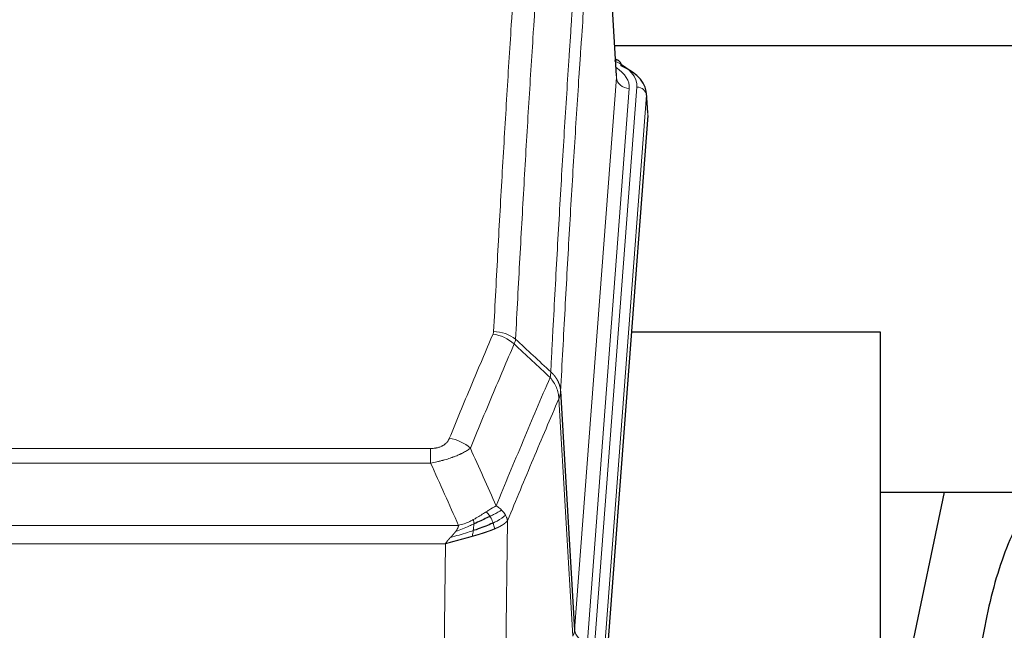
# Model space of a CAD drawing. Header units: inches. Extents: x 0 to 23760, y -13 to 16800.
# Tile 238 of 256: x 18518 to 18826, y 13924 to 14115. Entities that reach past the tile are written whole.
import ezdxf

# ---------------------------------------------------------------- set-up
doc = ezdxf.new("R2010")
doc.units = ezdxf.units.IN
doc.layers.add('1', color=7, linetype='Continuous', true_color=0xffffff)

msp = doc.modelspace()

# ---------------------------------------------------------------- linework, layer by layer
at = {"layer": '1', "color": 2, "linetype": 'Continuous', "lineweight": 25}
for p, q in [((18704.534, 14097.061), (18699.153, 14185.851)), ((18703.963, 14106.456), (18870.146, 14106.456)), ((18705.166, 14101.768), (18704.222, 14102.204)), ((18714.294, 14085.428), (18713.913, 14091.71)), ((18714.288, 14084.645), (18701.17, 13911.191)), ((18787.106, 14016.88), (18709.163, 14016.88)), ((18787.106, 13828.079), (18787.106, 14016.88)), ((18687.087, 13998.389), (18691.463, 13923.713)), ((18787.055, 13966.802), (18858.8, 13966.802)), ((18806.949, 13966.799), (18787.106, 13872.643))]:
    msp.add_line(p, q, dxfattribs=at)
at = {"layer": '1', "color": 110, "linetype": 'Continuous', "lineweight": 13}
for p, q in [((18704.53, 14096.486), (18699.282, 14183.075)), ((18691.463, 13923.713), (18704.53, 14096.486)), ((18708.522, 14093.059), (18695.455, 13920.286)), ((18697.803, 13920.134), (18710.913, 14093.494)), ((18713.907, 14090.924), (18700.797, 13917.564)), ((18714.288, 14084.645), (18713.907, 14090.924)), ((18690.882, 13921.803), (18686.53, 13996.055)), ((18441.095, 13980.508), (18646.437, 13980.508)), ((18646.437, 13975.945), (18646.437, 13980.508)), ((18646.437, 13975.945), (18441.095, 13975.945)), ((18432.363, 13956.465), (18655.169, 13956.465)), ((18670.488, 13957.911), (18669.53, 13882.26)), ((18651.056, 13950.721), (18436.476, 13950.721)), ((18650.087, 13874.225), (18651.056, 13950.721))]:
    msp.add_line(p, q, dxfattribs=at)
for centre, major_axis, ratio, start_param, end_param in [((18686.894, 14093.868), (24.034, 0.016), 0.461198, 6.2480186, 7.0671317), ((18703.908, 14099.044), (1.258, 2.724), 0.6272114, 6.2831797, 6.7581181), ((18684.502, 14093.433), (24.034, 0.016), 0.461198, 6.2480186, 6.8801307), ((18708.522, 14096.607), (3.989, -0.302), 0.8864705, 3.2608937, 4.7793301), ((18710.913, 14090.833), (2.991, -0.226), 0.8864705, 0.119301, 1.6377375), ((18665.945, 14007.968), (-9.188, 3.948), 0.8056434, 4.2999866, 5.045624), ((18666.133, 14008.76), (-9.987, 0.512), 0.8285973, 3.9974013, 4.7548106), ((18652.284, 13975.506), (9.245, -3.812), 0.7933159, 1.14397, 1.886928), ((18671.437, 13924.224), (-20.038, 0.241), 0.4621297, 2.903225, 3.1123764), ((18695.455, 13923.834), (3.989, -0.302), 0.8864705, 3.2608937, 4.7793301)]:
    msp.add_ellipse(centre, major_axis=major_axis, ratio=ratio, start_param=start_param, end_param=end_param, dxfattribs=at)
at = {"layer": '1', "color": 2, "linetype": 'Continuous', "lineweight": 25}
for centre, major_axis, ratio, start_param, end_param in [((18703.908, 14099.044), (1.258, 2.724), 0.6272114, 5.3993548, 6.2831797), ((18686.894, 14091.207), (27.03, 0.194), 0.4633579, 6.2451225, 7.0642357)]:
    msp.add_ellipse(centre, major_axis=major_axis, ratio=ratio, start_param=start_param, end_param=end_param, dxfattribs=at)
at = {"layer": '1', "color": 110, "linetype": 'Continuous', "lineweight": 13}
for points, knots in [([(18666.133, 14017.049), (18666.571, 14025.628), (18667.461, 14042.547), (18668.382, 14058.989), (18669.084, 14071.142), (18669.32, 14075.163), (18669.795, 14083.146), (18670.035, 14087.107), (18670.761, 14098.902), (18671.252, 14106.644), (18671.875, 14116.168), (18672, 14118.066), (18672.252, 14121.844), (18672.63, 14127.488), (18673.013, 14133.063), (18673.783, 14144.117), (18674.826, 14158.606), (18676.433, 14179.591), (18677.534, 14193.081), (18678.091, 14199.701)], [0, 0, 0, 0, 0.125, 0.25, 0.25, 0.3125, 0.3125, 0.375, 0.375, 0.5, 0.5, 0.53125, 0.53125, 0.5625, 0.625, 0.625, 0.75, 0.875, 1, 1, 1, 1]), ([(18684.975, 14197.111), (18684.416, 14190.499), (18683.314, 14177.024), (18681.705, 14156.064), (18680.661, 14141.592), (18679.889, 14130.55), (18679.506, 14124.982), (18679.127, 14119.345), (18678.876, 14115.57), (18678.75, 14113.676), (18678.126, 14104.162), (18677.634, 14096.43), (18676.908, 14084.648), (18676.668, 14080.691), (18676.191, 14072.718), (18675.955, 14068.702), (18675.252, 14056.563), (18674.33, 14040.14), (18673.439, 14023.242), (18673, 14014.673)], [0, 0, 0, 0, 0.125, 0.25, 0.375, 0.375, 0.4375, 0.46875, 0.46875, 0.5, 0.5, 0.625, 0.625, 0.6875, 0.6875, 0.75, 0.75, 0.875, 1, 1, 1, 1]), ([(18683.997, 14004.451), (18684.053, 14005.541), (18684.109, 14006.629), (18684.221, 14008.802), (18684.389, 14012.055), (18684.785, 14019.605), (18685.129, 14026.007), (18685.822, 14038.717), (18686.762, 14055.414), (18688.22, 14079.716), (18689.225, 14095.42), (18689.799, 14104.114), (18689.863, 14105.078), (18689.991, 14107.002), (18690.183, 14109.882), (18690.635, 14116.561), (18691.026, 14122.213), (18691.355, 14126.884), (18691.42, 14127.816), (18691.552, 14129.676), (18691.751, 14132.46), (18692.216, 14138.914), (18692.619, 14144.372), (18693.43, 14155.191), (18694.527, 14169.356), (18695.655, 14183), (18696.226, 14189.691)], [0, 0, 0, 0, 0.015625, 0.015625, 0.03125, 0.0625, 0.125, 0.125, 0.25, 0.375, 0.5, 0.5, 0.515625, 0.515625, 0.53125, 0.5625, 0.625, 0.625, 0.640625, 0.640625, 0.65625, 0.6875, 0.75, 0.75, 0.875, 1, 1, 1, 1]), ([(18699.282, 14183.075), (18698.712, 14176.402), (18697.587, 14162.796), (18696.493, 14148.672), (18695.684, 14137.884), (18695.282, 14132.441), (18694.818, 14126.006), (18694.621, 14123.23), (18694.489, 14121.375), (18694.424, 14120.446), (18694.096, 14115.789), (18693.705, 14110.153), (18693.255, 14103.495), (18693.063, 14100.623), (18692.936, 14098.705), (18692.872, 14097.743), (18692.3, 14089.075), (18691.298, 14073.418), (18689.844, 14049.192), (18688.437, 14024.224), (18687.531, 14007.083), (18687.087, 13998.389)], [0, 0, 0, 0, 0.125, 0.25, 0.25, 0.3125, 0.34375, 0.359375, 0.359375, 0.375, 0.375, 0.4375, 0.46875, 0.484375, 0.484375, 0.5, 0.5, 0.625, 0.75, 0.875, 1, 1, 1, 1]), ([(18652.284, 13983.662), (18653.418, 13986.424), (18654.553, 13989.174), (18656.826, 13994.651), (18657.963, 13997.379), (18661.379, 14005.527), (18663.66, 14010.914), (18665.945, 14016.254)], [0, 0, 0, 0, 0.25, 0.25, 0.5, 0.5, 1, 1, 1, 1]), ([(18666.133, 14017.049), (18666.126, 14016.915), (18666.107, 14016.782), (18666.045, 14016.517), (18666.001, 14016.385), (18665.945, 14016.254)], [0, 0, 0, 0, 0.5, 0.5, 1, 1, 1, 1]), ([(18672.542, 14013.168), (18670.253, 14007.831), (18667.97, 14002.45), (18664.55, 13994.309), (18663.411, 13991.584), (18661.136, 13986.111), (18660, 13983.363), (18658.864, 13980.605)], [0, 0, 0, 0, 0.5, 0.5, 0.75, 0.75, 1, 1, 1, 1]), ([(18666.931, 13962.557), (18668.329, 13965.972), (18669.729, 13969.369), (18672.531, 13976.131), (18673.934, 13979.495), (18678.147, 13989.534), (18680.963, 13996.158), (18683.785, 14002.714)], [0, 0, 0, 0, 0.25, 0.25, 0.5, 0.5, 1, 1, 1, 1]), ([(18683.997, 14004.451), (18683.976, 14004.187), (18683.961, 14003.9), (18683.903, 14003.31), (18683.86, 14003.008), (18683.785, 14002.714)], [0, 0, 0, 0, 0.5, 0.5, 1, 1, 1, 1]), ([(18683.785, 14002.714), (18684.194, 14002.231), (18684.567, 14001.72), (18685.225, 14000.656), (18685.511, 14000.103), (18685.982, 13998.972), (18686.168, 13998.393), (18686.431, 13997.226), (18686.509, 13996.639), (18686.53, 13996.055)], [0, 0, 0, 0, 0.25, 0.25, 0.5, 0.5, 0.75, 0.75, 1, 1, 1, 1]), ([(18683.997, 14004.451), (18684.01, 14004.439), (18684.035, 14004.417), (18684.073, 14004.382), (18684.111, 14004.347), (18684.15, 14004.312), (18684.188, 14004.276), (18684.226, 14004.24), (18684.265, 14004.203), (18684.303, 14004.166), (18684.342, 14004.128), (18684.381, 14004.09), (18684.42, 14004.051), (18684.459, 14004.012), (18684.498, 14003.972), (18684.537, 14003.932), (18684.576, 14003.892), (18684.615, 14003.85), (18684.654, 14003.809), (18684.693, 14003.767), (18684.733, 14003.724), (18684.772, 14003.681), (18684.811, 14003.638), (18684.85, 14003.594), (18684.89, 14003.549), (18684.929, 14003.504), (18684.968, 14003.458), (18685.007, 14003.412), (18685.046, 14003.366), (18685.085, 14003.318), (18685.124, 14003.271), (18685.163, 14003.222), (18685.202, 14003.174), (18685.24, 14003.124), (18685.279, 14003.075), (18685.317, 14003.024), (18685.356, 14002.973), (18685.394, 14002.922), (18685.432, 14002.87), (18685.47, 14002.818), (18685.508, 14002.765), (18685.546, 14002.711), (18685.583, 14002.657), (18685.62, 14002.602), (18685.658, 14002.547), (18685.694, 14002.491), (18685.731, 14002.435), (18685.768, 14002.378), (18685.804, 14002.32), (18685.84, 14002.262), (18685.875, 14002.204), (18685.911, 14002.144), (18685.946, 14002.085), (18685.981, 14002.025), (18686.016, 14001.964), (18686.05, 14001.902), (18686.084, 14001.84), (18686.117, 14001.778), (18686.151, 14001.715), (18686.186, 14001.647), (18686.223, 14001.574), (18686.261, 14001.496), (18686.299, 14001.418), (18686.335, 14001.339), (18686.371, 14001.261), (18686.406, 14001.182), (18686.441, 14001.103), (18686.474, 14001.023), (18686.507, 14000.944), (18686.538, 14000.864), (18686.569, 14000.784), (18686.599, 14000.703), (18686.628, 14000.623), (18686.657, 14000.542), (18686.684, 14000.461), (18686.711, 14000.38), (18686.737, 14000.298), (18686.761, 14000.217), (18686.785, 14000.135), (18686.809, 14000.053), (18686.831, 13999.971), (18686.852, 13999.889), (18686.873, 13999.806), (18686.892, 13999.724), (18686.911, 13999.641), (18686.929, 13999.558), (18686.946, 13999.475), (18686.962, 13999.392), (18686.978, 13999.309), (18686.992, 13999.226), (18687.005, 13999.143), (18687.018, 13999.059), (18687.03, 13998.976), (18687.041, 13998.892), (18687.051, 13998.808), (18687.06, 13998.725), (18687.068, 13998.641), (18687.075, 13998.557), (18687.081, 13998.473), (18687.085, 13998.417), (18687.087, 13998.389)], [0, 0, 0, 0, 0.0069372, 0.0139334, 0.0209887, 0.028103, 0.0352764, 0.0425088, 0.0498003, 0.0571509, 0.0645605, 0.0720292, 0.0795569, 0.0871437, 0.0947896, 0.1024945, 0.1102584, 0.1180815, 0.1259636, 0.1339048, 0.141905, 0.1499643, 0.1580827, 0.1662601, 0.1744966, 0.1827922, 0.1911468, 0.1995605, 0.2080333, 0.2165651, 0.225156, 0.233806, 0.2425151, 0.2512832, 0.2601104, 0.2689967, 0.277942, 0.2869465, 0.29601, 0.3051325, 0.3143142, 0.3235549, 0.3328547, 0.3422136, 0.3516315, 0.3611085, 0.3706446, 0.3802398, 0.3898941, 0.3996074, 0.4093798, 0.4192113, 0.4291019, 0.4390515, 0.4490602, 0.459128, 0.4692549, 0.4794409, 0.4896859, 0.4999901, 0.5124905, 0.524991, 0.5374914, 0.5499918, 0.5624922, 0.5749926, 0.587493, 0.5999934, 0.6124937, 0.6249941, 0.6374944, 0.6499948, 0.6624951, 0.6749954, 0.6874957, 0.699996, 0.7124963, 0.7249966, 0.7374968, 0.7499971, 0.7624973, 0.7749976, 0.7874978, 0.799998, 0.8124982, 0.8249984, 0.8374986, 0.8499988, 0.8624989, 0.8749991, 0.8874992, 0.8999993, 0.9124995, 0.9249996, 0.9374997, 0.9499998, 0.9624998, 0.9749999, 0.9875, 1, 1, 1, 1]), ([(18687.087, 13998.389), (18687.086, 13998.382), (18687.085, 13998.356), (18687.081, 13998.299), (18687.075, 13998.208), (18687.063, 13998.081), (18687.044, 13997.919), (18687.016, 13997.722), (18686.974, 13997.489), (18686.93, 13997.29), (18686.891, 13997.136), (18686.866, 13997.04), (18686.84, 13996.947), (18686.813, 13996.855), (18686.786, 13996.765), (18686.758, 13996.678), (18686.73, 13996.593), (18686.701, 13996.51), (18686.673, 13996.429), (18686.644, 13996.35), (18686.616, 13996.273), (18686.587, 13996.199), (18686.559, 13996.127), (18686.54, 13996.079), (18686.53, 13996.055)], [0, 0, 0, 0, 0.0092499, 0.0337179, 0.073404, 0.128308, 0.1984299, 0.2837694, 0.3843264, 0.5001005, 0.5424888, 0.5838484, 0.6241794, 0.6634821, 0.7017567, 0.7390032, 0.7752221, 0.8104134, 0.8445775, 0.8777146, 0.909825, 0.9409091, 0.9709673, 1, 1, 1, 1]), ([(18686.53, 13996.055), (18683.845, 13989.823), (18681.165, 13983.528), (18677.154, 13973.991), (18675.819, 13970.797), (18673.151, 13964.377), (18671.819, 13961.152), (18670.488, 13957.911)], [0, 0, 0, 0, 0.5, 0.5, 0.75, 0.75, 1, 1, 1, 1]), ([(18652.284, 13983.662), (18652.263, 13983.611), (18652.241, 13983.56), (18652.195, 13983.458), (18652.171, 13983.407), (18652.095, 13983.256), (18652.041, 13983.156), (18651.923, 13982.959), (18651.86, 13982.861), (18651.723, 13982.668), (18651.65, 13982.573), (18651.492, 13982.385), (18651.408, 13982.292), (18651.273, 13982.156), (18651.227, 13982.111), (18651.13, 13982.021), (18651.08, 13981.977), (18650.927, 13981.846), (18650.819, 13981.761), (18650.591, 13981.598), (18650.471, 13981.52), (18650.281, 13981.406), (18650.184, 13981.351), (18650.083, 13981.298), (18650.015, 13981.263), (18649.98, 13981.245), (18649.806, 13981.16), (18649.662, 13981.096), (18649.215, 13980.919), (18648.898, 13980.82), (18648.478, 13980.72), (18648.392, 13980.702), (18648.219, 13980.667), (18648.133, 13980.651), (18647.871, 13980.607), (18647.695, 13980.583), (18647.34, 13980.545), (18647.161, 13980.531), (18646.801, 13980.513), (18646.62, 13980.508), (18646.437, 13980.508)], [0, 0, 0, 0, 0.03125, 0.03125, 0.0625, 0.0625, 0.125, 0.125, 0.1875, 0.1875, 0.25, 0.25, 0.3125, 0.3125, 0.34375, 0.34375, 0.375, 0.375, 0.4375, 0.4375, 0.5, 0.5, 0.53125, 0.546875, 0.546875, 0.5625, 0.5625, 0.625, 0.625, 0.75, 0.75, 0.78125, 0.78125, 0.8125, 0.8125, 0.875, 0.875, 0.9375, 0.9375, 1, 1, 1, 1]), ([(18658.864, 13980.605), (18658.567, 13980.372), (18658.24, 13980.141), (18657.527, 13979.683), (18657.141, 13979.457), (18656.512, 13979.12), (18656.241, 13978.981), (18655.955, 13978.842), (18655.84, 13978.787), (18655.782, 13978.759), (18655.607, 13978.677), (18655.488, 13978.622), (18654.886, 13978.351), (18654.376, 13978.14), (18653.704, 13977.885), (18653.568, 13977.834), (18653.361, 13977.759), (18653.291, 13977.734), (18653.152, 13977.684), (18653.082, 13977.659), (18652.729, 13977.536), (18652.442, 13977.44), (18651.566, 13977.159), (18650.962, 13976.981), (18650.258, 13976.792), (18650.179, 13976.771), (18650.022, 13976.73), (18649.943, 13976.709), (18649.705, 13976.648), (18649.545, 13976.608), (18649.066, 13976.491), (18648.743, 13976.416), (18647.768, 13976.199), (18647.107, 13976.066), (18646.437, 13975.945)], [0, 0, 0, 0, 0.125, 0.125, 0.25, 0.25, 0.3125, 0.328125, 0.328125, 0.34375, 0.34375, 0.375, 0.375, 0.5, 0.5, 0.53125, 0.53125, 0.546875, 0.546875, 0.5625, 0.5625, 0.625, 0.625, 0.75, 0.75, 0.765625, 0.765625, 0.78125, 0.78125, 0.8125, 0.8125, 0.875, 0.875, 1, 1, 1, 1]), ([(18666.931, 13962.557), (18666.238, 13962.229), (18665.472, 13961.764), (18664.345, 13961.043), (18664.055, 13960.855), (18663.756, 13960.661)], [0, 0, 0, 0, 0.75, 0.75, 1, 1, 1, 1]), ([(18668.638, 13961.212), (18668.516, 13961.336), (18668.388, 13961.457), (18668.055, 13961.753), (18667.844, 13961.924), (18667.403, 13962.252), (18667.172, 13962.408), (18666.931, 13962.557)], [0, 0, 0, 0, 0.25, 0.25, 0.625, 0.625, 1, 1, 1, 1]), ([(18663.756, 13960.661), (18663.606, 13960.564), (18663.455, 13960.466), (18662.841, 13960.069), (18662.361, 13959.762), (18661.367, 13959.148), (18660.852, 13958.841), (18660.145, 13958.447), (18659.967, 13958.349), (18659.787, 13958.253)], [0, 0, 0, 0, 0.125, 0.125, 0.5, 0.5, 0.875, 0.875, 1, 1, 1, 1]), ([(18664.98, 13959.281), (18664.882, 13959.436), (18664.78, 13959.584), (18664.523, 13959.928), (18664.366, 13960.112), (18664.055, 13960.428), (18663.902, 13960.559), (18663.756, 13960.661)], [0, 0, 0, 0, 0.25, 0.25, 0.625, 0.625, 1, 1, 1, 1]), ([(18668.638, 13961.212), (18667.94, 13960.829), (18667.069, 13960.357), (18665.708, 13959.651), (18665.352, 13959.469), (18664.98, 13959.281)], [0, 0, 0, 0, 0.75, 0.75, 1, 1, 1, 1]), ([(18665.966, 13957.208), (18665.935, 13957.296), (18665.903, 13957.385), (18665.768, 13957.743), (18665.655, 13958.013), (18665.406, 13958.542), (18665.27, 13958.8), (18665.078, 13959.124), (18665.03, 13959.204), (18664.98, 13959.281)], [0, 0, 0, 0, 0.125, 0.125, 0.5, 0.5, 0.875, 0.875, 1, 1, 1, 1]), ([(18669.849, 13959.624), (18669.236, 13959.04), (18668.341, 13958.431), (18666.811, 13957.616), (18666.401, 13957.412), (18665.966, 13957.208)], [0, 0, 0, 0, 0.75, 0.75, 1, 1, 1, 1]), ([(18669.849, 13959.624), (18669.81, 13959.693), (18669.769, 13959.763), (18669.602, 13960.039), (18669.463, 13960.242), (18669.159, 13960.64), (18668.995, 13960.835), (18668.76, 13961.088), (18668.7, 13961.15), (18668.638, 13961.212)], [0, 0, 0, 0, 0.125, 0.125, 0.5, 0.5, 0.875, 0.875, 1, 1, 1, 1]), ([(18670.488, 13957.911), (18670.404, 13958.344), (18670.262, 13958.778), (18669.999, 13959.344), (18669.927, 13959.484), (18669.849, 13959.624)], [0, 0, 0, 0, 0.75, 0.75, 1, 1, 1, 1]), ([(18659.937, 13956.884), (18659.479, 13956.68), (18659.015, 13956.476), (18657.145, 13955.672), (18655.708, 13955.089), (18654.298, 13954.566)], [0, 0, 0, 0, 0.25, 0.25, 1, 1, 1, 1]), ([(18654.298, 13954.566), (18654.306, 13954.577), (18654.322, 13954.598), (18654.345, 13954.63), (18654.369, 13954.662), (18654.392, 13954.694), (18654.414, 13954.725), (18654.437, 13954.757), (18654.459, 13954.788), (18654.48, 13954.82), (18654.502, 13954.851), (18654.523, 13954.882), (18654.543, 13954.913), (18654.564, 13954.944), (18654.584, 13954.975), (18654.603, 13955.006), (18654.623, 13955.036), (18654.642, 13955.067), (18654.66, 13955.097), (18654.678, 13955.128), (18654.696, 13955.158), (18654.714, 13955.188), (18654.731, 13955.218), (18654.748, 13955.248), (18654.765, 13955.278), (18654.782, 13955.308), (18654.798, 13955.337), (18654.813, 13955.367), (18654.829, 13955.396), (18654.844, 13955.426), (18654.858, 13955.455), (18654.873, 13955.484), (18654.887, 13955.513), (18654.9, 13955.542), (18654.914, 13955.571), (18654.927, 13955.6), (18654.939, 13955.628), (18654.952, 13955.657), (18654.964, 13955.685), (18654.976, 13955.714), (18654.987, 13955.742), (18654.998, 13955.77), (18655.009, 13955.798), (18655.019, 13955.826), (18655.029, 13955.854), (18655.039, 13955.881), (18655.048, 13955.909), (18655.057, 13955.936), (18655.066, 13955.964), (18655.074, 13955.991), (18655.082, 13956.018), (18655.09, 13956.045), (18655.098, 13956.072), (18655.105, 13956.099), (18655.111, 13956.126), (18655.118, 13956.153), (18655.124, 13956.179), (18655.13, 13956.206), (18655.135, 13956.232), (18655.14, 13956.258), (18655.145, 13956.285), (18655.149, 13956.311), (18655.153, 13956.337), (18655.157, 13956.363), (18655.16, 13956.388), (18655.164, 13956.414), (18655.166, 13956.44), (18655.168, 13956.457), (18655.169, 13956.465)], [0, 0, 0, 0, 0.0185022, 0.0368847, 0.0551481, 0.073293, 0.0913199, 0.1092294, 0.1270222, 0.1446988, 0.1622598, 0.1797059, 0.1970378, 0.2142561, 0.2313614, 0.2483544, 0.265236, 0.2820066, 0.2986672, 0.3152184, 0.331661, 0.3479958, 0.3642235, 0.380345, 0.3963611, 0.4122725, 0.4280803, 0.4437851, 0.459388, 0.4748898, 0.4902915, 0.5055939, 0.5207981, 0.535905, 0.5509156, 0.565831, 0.5806521, 0.5953801, 0.6100159, 0.6245607, 0.6390157, 0.6533819, 0.6676604, 0.6818526, 0.6959596, 0.7099825, 0.7239227, 0.7377815, 0.75156, 0.7652597, 0.7788818, 0.7924277, 0.8058989, 0.8192966, 0.8326224, 0.8458776, 0.8590638, 0.8721825, 0.8852351, 0.8982233, 0.9111485, 0.9240124, 0.9368166, 0.9495628, 0.9622525, 0.9748874, 0.9874694, 1, 1, 1, 1]), ([(18659.787, 13958.253), (18659.426, 13958.062), (18659.059, 13957.876), (18657.565, 13957.173), (18656.389, 13956.731), (18655.169, 13956.465)], [0, 0, 0, 0, 0.25, 0.25, 1, 1, 1, 1]), ([(18659.768, 13954.824), (18659.78, 13954.911), (18659.792, 13954.999), (18659.836, 13955.352), (18659.865, 13955.62), (18659.909, 13956.146), (18659.924, 13956.403), (18659.934, 13956.727), (18659.936, 13956.807), (18659.937, 13956.884)], [0, 0, 0, 0, 0.125, 0.125, 0.5, 0.5, 0.875, 0.875, 1, 1, 1, 1]), ([(18659.937, 13956.884), (18659.938, 13957.039), (18659.937, 13957.187), (18659.923, 13957.53), (18659.907, 13957.714), (18659.859, 13958.027), (18659.827, 13958.156), (18659.787, 13958.253)], [0, 0, 0, 0, 0.25, 0.25, 0.625, 0.625, 1, 1, 1, 1]), ([(18666.456, 13955.362), (18666.385, 13955.723), (18666.285, 13956.182), (18666.084, 13956.857), (18666.028, 13957.031), (18665.966, 13957.208)], [0, 0, 0, 0, 0.75, 0.75, 1, 1, 1, 1]), ([(18670.488, 13957.911), (18670.482, 13957.904), (18670.47, 13957.889), (18670.452, 13957.868), (18670.434, 13957.846), (18670.415, 13957.825), (18670.397, 13957.804), (18670.378, 13957.783), (18670.359, 13957.762), (18670.34, 13957.741), (18670.321, 13957.72), (18670.301, 13957.699), (18670.282, 13957.678), (18670.262, 13957.658), (18670.242, 13957.637), (18670.222, 13957.617), (18670.202, 13957.596), (18670.181, 13957.576), (18670.161, 13957.556), (18670.14, 13957.536), (18670.119, 13957.516), (18670.098, 13957.496), (18670.077, 13957.476), (18670.056, 13957.456), (18670.035, 13957.436), (18670.013, 13957.417), (18669.991, 13957.397), (18669.97, 13957.378), (18669.948, 13957.359), (18669.926, 13957.339), (18669.904, 13957.32), (18669.882, 13957.301), (18669.859, 13957.282), (18669.837, 13957.263), (18669.814, 13957.244), (18669.792, 13957.226), (18669.769, 13957.207), (18669.746, 13957.188), (18669.723, 13957.17), (18669.7, 13957.151), (18669.677, 13957.133), (18669.654, 13957.115), (18669.63, 13957.097), (18669.607, 13957.079), (18669.584, 13957.061), (18669.56, 13957.043), (18669.536, 13957.025), (18669.513, 13957.007), (18669.489, 13956.99), (18669.465, 13956.972), (18669.441, 13956.955), (18669.417, 13956.937), (18669.393, 13956.92), (18669.369, 13956.903), (18669.345, 13956.886), (18669.321, 13956.869), (18669.296, 13956.852), (18669.272, 13956.835), (18669.247, 13956.818), (18669.223, 13956.801), (18669.199, 13956.785), (18669.174, 13956.768), (18669.149, 13956.752), (18669.125, 13956.735), (18669.1, 13956.719), (18669.075, 13956.703), (18669.051, 13956.687), (18669.026, 13956.671), (18669.001, 13956.655), (18668.976, 13956.639), (18668.951, 13956.623), (18668.926, 13956.607), (18668.901, 13956.592), (18668.876, 13956.576), (18668.851, 13956.561), (18668.826, 13956.545), (18668.801, 13956.53), (18668.776, 13956.515), (18668.751, 13956.499), (18668.726, 13956.484), (18668.701, 13956.469), (18668.676, 13956.454), (18668.651, 13956.44), (18668.626, 13956.425), (18668.601, 13956.41), (18668.576, 13956.396), (18668.551, 13956.381), (18668.526, 13956.367), (18668.501, 13956.352), (18668.476, 13956.338), (18668.451, 13956.324), (18668.425, 13956.31), (18668.4, 13956.296), (18668.375, 13956.282), (18668.35, 13956.268), (18668.325, 13956.254), (18668.3, 13956.24), (18668.276, 13956.226), (18668.251, 13956.213), (18668.226, 13956.199), (18668.201, 13956.186), (18668.176, 13956.173), (18668.151, 13956.159), (18668.126, 13956.146), (18668.102, 13956.133), (18668.077, 13956.12), (18668.052, 13956.107), (18668.028, 13956.094), (18668.003, 13956.081), (18667.978, 13956.069), (18667.954, 13956.056), (18667.929, 13956.043), (18667.905, 13956.031), (18667.881, 13956.018), (18667.856, 13956.006), (18667.832, 13955.994), (18667.808, 13955.981), (18667.783, 13955.969), (18667.759, 13955.957), (18667.735, 13955.945), (18667.711, 13955.933), (18667.687, 13955.921), (18667.663, 13955.91), (18667.639, 13955.898), (18667.616, 13955.886), (18667.592, 13955.875), (18667.568, 13955.863), (18667.545, 13955.852), (18667.521, 13955.841), (18667.498, 13955.829), (18667.474, 13955.818), (18667.451, 13955.807), (18667.428, 13955.796), (18667.405, 13955.785), (18667.381, 13955.774), (18667.358, 13955.763), (18667.335, 13955.752), (18667.313, 13955.742), (18667.29, 13955.731), (18667.267, 13955.721), (18667.244, 13955.71), (18667.222, 13955.7), (18667.199, 13955.689), (18667.177, 13955.679), (18667.155, 13955.669), (18667.133, 13955.659), (18667.11, 13955.649), (18667.088, 13955.639), (18667.066, 13955.629), (18667.045, 13955.619), (18667.023, 13955.609), (18667.001, 13955.599), (18666.98, 13955.59), (18666.958, 13955.58), (18666.937, 13955.571), (18666.916, 13955.561), (18666.894, 13955.552), (18666.873, 13955.543), (18666.852, 13955.533), (18666.832, 13955.524), (18666.811, 13955.515), (18666.79, 13955.506), (18666.77, 13955.497), (18666.749, 13955.488), (18666.729, 13955.479), (18666.709, 13955.471), (18666.689, 13955.462), (18666.669, 13955.453), (18666.649, 13955.445), (18666.629, 13955.436), (18666.609, 13955.428), (18666.59, 13955.419), (18666.57, 13955.411), (18666.551, 13955.403), (18666.532, 13955.395), (18666.513, 13955.386), (18666.494, 13955.378), (18666.475, 13955.37), (18666.462, 13955.365), (18666.456, 13955.362)], [0, 0, 0, 0, 0.0080212, 0.0160154, 0.0239827, 0.0319231, 0.0398365, 0.0477229, 0.0555824, 0.0634149, 0.0712205, 0.0789992, 0.0867509, 0.0944756, 0.1021734, 0.1098443, 0.1174881, 0.1251051, 0.1326951, 0.1402581, 0.1477942, 0.1553034, 0.1627856, 0.1702408, 0.1776691, 0.1850704, 0.1924448, 0.1997923, 0.2071128, 0.2144063, 0.2216729, 0.2289126, 0.2361253, 0.243311, 0.2504698, 0.2576016, 0.2647065, 0.2717845, 0.2788355, 0.2858595, 0.2928566, 0.2998268, 0.30677, 0.3136862, 0.3205755, 0.3274379, 0.3342733, 0.3410817, 0.3478632, 0.3546178, 0.3613454, 0.3680461, 0.3747198, 0.3813665, 0.3879863, 0.3945792, 0.4011451, 0.4076841, 0.4141961, 0.4206811, 0.4271393, 0.4335704, 0.4399746, 0.4463519, 0.4527022, 0.4590256, 0.465322, 0.4715915, 0.477834, 0.4840496, 0.4902382, 0.4963999, 0.5025346, 0.5086424, 0.5147232, 0.5207771, 0.526804, 0.532804, 0.5387771, 0.5447232, 0.5506423, 0.5565345, 0.5623997, 0.568238, 0.5740494, 0.5798338, 0.5855912, 0.5913217, 0.5970253, 0.6027019, 0.6083515, 0.6139742, 0.61957, 0.6251388, 0.6306807, 0.6361956, 0.6416836, 0.6471446, 0.6525787, 0.6579858, 0.663366, 0.6687192, 0.6740455, 0.6793448, 0.6846172, 0.6898627, 0.6950812, 0.7002727, 0.7054373, 0.710575, 0.7156857, 0.7207694, 0.7258262, 0.7308561, 0.735859, 0.740835, 0.745784, 0.7507061, 0.7556012, 0.7604694, 0.7653107, 0.7701249, 0.7749123, 0.7796727, 0.7844061, 0.7891127, 0.7937922, 0.7984448, 0.8030705, 0.8076692, 0.812241, 0.8167858, 0.8213037, 0.8257947, 0.8302587, 0.8346957, 0.8391058, 0.843489, 0.8478452, 0.8521745, 0.8564768, 0.8607522, 0.8650006, 0.8692221, 0.8734166, 0.8775842, 0.8817249, 0.8858386, 0.8899254, 0.8939852, 0.8980181, 0.902024, 0.906003, 0.909955, 0.9138802, 0.9177783, 0.9216495, 0.9254938, 0.9293111, 0.9331015, 0.936865, 0.9406015, 0.944311, 0.9479937, 0.9516493, 0.9552781, 0.9588799, 0.9624547, 0.9660026, 0.9695236, 0.9730176, 0.9764847, 0.9799249, 0.9833381, 0.9867243, 0.9900837, 0.993416, 0.9967215, 1, 1, 1, 1]), ([(18659.768, 13954.824), (18659.19, 13954.633), (18658.602, 13954.445), (18656.229, 13953.703), (18654.399, 13953.173), (18652.627, 13952.669)], [0, 0, 0, 0, 0.25, 0.25, 1, 1, 1, 1]), ([(18652.627, 13952.669), (18652.641, 13952.684), (18652.669, 13952.715), (18652.711, 13952.76), (18652.751, 13952.804), (18652.791, 13952.846), (18652.829, 13952.888), (18652.866, 13952.928), (18652.903, 13952.967), (18652.938, 13953.006), (18652.972, 13953.043), (18653.005, 13953.078), (18653.037, 13953.113), (18653.069, 13953.147), (18653.098, 13953.179), (18653.127, 13953.211), (18653.155, 13953.241), (18653.182, 13953.27), (18653.208, 13953.298), (18653.233, 13953.324), (18653.256, 13953.35), (18653.279, 13953.374), (18653.301, 13953.398), (18653.321, 13953.42), (18653.34, 13953.441), (18653.359, 13953.461), (18653.376, 13953.48), (18653.392, 13953.497), (18653.408, 13953.514), (18653.422, 13953.529), (18653.435, 13953.543), (18653.447, 13953.556), (18653.458, 13953.568), (18653.468, 13953.579), (18653.477, 13953.589), (18653.485, 13953.597), (18653.492, 13953.605), (18653.497, 13953.611), (18653.502, 13953.616), (18653.515, 13953.63), (18653.535, 13953.653), (18653.564, 13953.685), (18653.593, 13953.717), (18653.621, 13953.749), (18653.649, 13953.781), (18653.677, 13953.812), (18653.704, 13953.843), (18653.731, 13953.874), (18653.758, 13953.905), (18653.784, 13953.935), (18653.81, 13953.965), (18653.836, 13953.995), (18653.861, 13954.025), (18653.886, 13954.054), (18653.911, 13954.083), (18653.935, 13954.112), (18653.959, 13954.141), (18653.983, 13954.169), (18654.006, 13954.197), (18654.029, 13954.225), (18654.052, 13954.253), (18654.074, 13954.28), (18654.096, 13954.308), (18654.118, 13954.335), (18654.139, 13954.361), (18654.16, 13954.388), (18654.181, 13954.414), (18654.201, 13954.44), (18654.221, 13954.466), (18654.241, 13954.491), (18654.26, 13954.516), (18654.279, 13954.541), (18654.292, 13954.558), (18654.298, 13954.566)], [0, 0, 0, 0, 0.0247661, 0.0489206, 0.0724636, 0.0953949, 0.1177147, 0.1394229, 0.1605195, 0.1810045, 0.2008779, 0.2201398, 0.23879, 0.2568287, 0.2742558, 0.2910713, 0.3072753, 0.3228676, 0.3378484, 0.3522176, 0.3659752, 0.3791212, 0.3916556, 0.4035785, 0.4148897, 0.4255894, 0.4356775, 0.445154, 0.454019, 0.4622723, 0.4699141, 0.4769443, 0.4833629, 0.48917, 0.4943654, 0.4989493, 0.5029216, 0.5062824, 0.5090316, 0.5111692, 0.5284651, 0.5456049, 0.5625886, 0.5794163, 0.5960881, 0.612604, 0.6289642, 0.6451687, 0.6612176, 0.6771111, 0.6928491, 0.7084319, 0.7238594, 0.7391318, 0.7542492, 0.7692118, 0.7840195, 0.7986726, 0.8131712, 0.8275153, 0.8417051, 0.8557408, 0.8696224, 0.8833501, 0.8969241, 0.9103445, 0.9236114, 0.936725, 0.9496856, 0.9624932, 0.975148, 0.9876502, 1, 1, 1, 1]), ([(18666.456, 13955.362), (18666.441, 13955.356), (18666.412, 13955.344), (18666.368, 13955.325), (18666.324, 13955.307), (18666.279, 13955.288), (18666.235, 13955.27), (18666.19, 13955.251), (18666.145, 13955.233), (18666.1, 13955.215), (18666.055, 13955.196), (18666.01, 13955.178), (18665.965, 13955.16), (18665.92, 13955.142), (18665.875, 13955.124), (18665.829, 13955.105), (18665.784, 13955.087), (18665.738, 13955.069), (18665.692, 13955.051), (18665.647, 13955.033), (18665.601, 13955.016), (18665.555, 13954.998), (18665.509, 13954.98), (18665.463, 13954.962), (18665.416, 13954.944), (18665.37, 13954.927), (18665.324, 13954.909), (18665.277, 13954.891), (18665.231, 13954.874), (18665.184, 13954.856), (18665.137, 13954.839), (18665.091, 13954.821), (18665.044, 13954.804), (18664.997, 13954.786), (18664.95, 13954.769), (18664.903, 13954.752), (18664.856, 13954.734), (18664.808, 13954.717), (18664.761, 13954.7), (18664.714, 13954.683), (18664.666, 13954.666), (18664.619, 13954.649), (18664.572, 13954.632), (18664.524, 13954.615), (18664.476, 13954.598), (18664.429, 13954.581), (18664.381, 13954.564), (18664.333, 13954.547), (18664.285, 13954.53), (18664.237, 13954.513), (18664.189, 13954.496), (18664.141, 13954.48), (18664.093, 13954.463), (18664.045, 13954.446), (18663.997, 13954.43), (18663.949, 13954.413), (18663.901, 13954.397), (18663.852, 13954.38), (18663.804, 13954.364), (18663.756, 13954.347), (18663.707, 13954.331), (18663.659, 13954.315), (18663.61, 13954.298), (18663.562, 13954.282), (18663.513, 13954.266), (18663.465, 13954.25), (18663.416, 13954.233), (18663.367, 13954.217), (18663.319, 13954.201), (18663.27, 13954.185), (18663.221, 13954.169), (18663.172, 13954.153), (18663.123, 13954.137), (18663.075, 13954.121), (18663.026, 13954.105), (18662.977, 13954.089), (18662.928, 13954.074), (18662.879, 13954.058), (18662.83, 13954.042), (18662.781, 13954.026), (18662.732, 13954.011), (18662.683, 13953.995), (18662.634, 13953.979), (18662.585, 13953.964), (18662.536, 13953.948), (18662.487, 13953.933), (18662.438, 13953.917), (18662.389, 13953.902), (18662.339, 13953.886), (18662.29, 13953.871), (18662.241, 13953.856), (18662.192, 13953.84), (18662.143, 13953.825), (18662.094, 13953.81), (18662.045, 13953.795), (18661.995, 13953.779), (18661.946, 13953.764), (18661.897, 13953.749), (18661.848, 13953.734), (18661.799, 13953.719), (18661.749, 13953.704), (18661.7, 13953.689), (18661.651, 13953.674), (18661.602, 13953.659), (18661.553, 13953.644), (18661.504, 13953.629), (18661.454, 13953.614), (18661.405, 13953.6), (18661.356, 13953.585), (18661.307, 13953.57), (18661.258, 13953.555), (18661.209, 13953.541), (18661.16, 13953.526), (18661.11, 13953.511), (18661.061, 13953.497), (18661.012, 13953.482), (18660.963, 13953.468), (18660.914, 13953.453), (18660.865, 13953.439), (18660.816, 13953.424), (18660.767, 13953.41), (18660.718, 13953.395), (18660.669, 13953.381), (18660.62, 13953.367), (18660.571, 13953.352), (18660.522, 13953.338), (18660.473, 13953.324), (18660.425, 13953.31), (18660.376, 13953.295), (18660.327, 13953.281), (18660.278, 13953.267), (18660.229, 13953.253), (18660.181, 13953.239), (18660.132, 13953.225), (18660.083, 13953.211), (18660.035, 13953.197), (18659.986, 13953.183), (18659.937, 13953.169), (18659.889, 13953.155), (18659.84, 13953.141), (18659.792, 13953.127), (18659.743, 13953.113), (18659.695, 13953.099), (18659.647, 13953.086), (18659.598, 13953.072), (18659.55, 13953.058), (18659.502, 13953.044), (18659.469, 13953.035), (18659.453, 13953.031)], [0, 0, 0, 0, 0.0076941, 0.0153765, 0.0230472, 0.0307061, 0.0383534, 0.045989, 0.0536129, 0.061225, 0.0688255, 0.0764143, 0.0839914, 0.0915567, 0.0991104, 0.1066524, 0.1141827, 0.1217013, 0.1292082, 0.1367034, 0.1441869, 0.1516588, 0.1591189, 0.1665674, 0.1740041, 0.1814292, 0.1888426, 0.1962444, 0.2036344, 0.2110128, 0.2183794, 0.2257344, 0.2330778, 0.2404094, 0.2477294, 0.2550377, 0.2623343, 0.2696193, 0.2768926, 0.2841542, 0.2914041, 0.2986424, 0.305869, 0.313084, 0.3202872, 0.3274789, 0.3346588, 0.3418271, 0.3489838, 0.3561287, 0.3632621, 0.3703837, 0.3774937, 0.3845921, 0.3916788, 0.3987539, 0.4058173, 0.412869, 0.4199092, 0.4269376, 0.4339544, 0.4409596, 0.4479532, 0.454935, 0.4619053, 0.4688639, 0.4758109, 0.4827462, 0.4896699, 0.496582, 0.5034825, 0.5103713, 0.5172485, 0.524114, 0.5309679, 0.5378102, 0.5446409, 0.55146, 0.5582674, 0.5650632, 0.5718474, 0.57862, 0.5853809, 0.5921303, 0.598868, 0.6055941, 0.6123087, 0.6190116, 0.6257029, 0.6323825, 0.6390506, 0.6457071, 0.652352, 0.6589853, 0.665607, 0.672217, 0.6788155, 0.6854024, 0.6919777, 0.6985414, 0.7050935, 0.7116341, 0.718163, 0.7246804, 0.7311862, 0.7376804, 0.744163, 0.750634, 0.7570935, 0.7635413, 0.7699776, 0.7764024, 0.7828155, 0.7892171, 0.7956072, 0.8019856, 0.8083525, 0.8147079, 0.8210516, 0.8273839, 0.8337045, 0.8400136, 0.8463112, 0.8525972, 0.8588716, 0.8651345, 0.8713859, 0.8776257, 0.8838539, 0.8900706, 0.8962758, 0.9024695, 0.9086516, 0.9148221, 0.9209812, 0.9271287, 0.9332646, 0.9393891, 0.945502, 0.9516034, 0.9576933, 0.9637717, 0.9698385, 0.9758938, 0.9819376, 0.9879699, 0.9939907, 1, 1, 1, 1]), ([(18659.453, 13953.031), (18659.487, 13953.202), (18659.526, 13953.399), (18659.608, 13953.83), (18659.651, 13954.065), (18659.718, 13954.479), (18659.744, 13954.65), (18659.768, 13954.824)], [0, 0, 0, 0, 0.375, 0.375, 0.75, 0.75, 1, 1, 1, 1]), ([(18659.453, 13953.031), (18659.432, 13953.025), (18659.388, 13953.012), (18659.323, 13952.994), (18659.258, 13952.976), (18659.193, 13952.957), (18659.128, 13952.939), (18659.063, 13952.921), (18658.998, 13952.902), (18658.933, 13952.884), (18658.868, 13952.866), (18658.803, 13952.847), (18658.738, 13952.829), (18658.672, 13952.811), (18658.607, 13952.793), (18658.542, 13952.775), (18658.477, 13952.757), (18658.412, 13952.738), (18658.346, 13952.72), (18658.281, 13952.702), (18658.216, 13952.684), (18658.151, 13952.666), (18658.085, 13952.648), (18658.02, 13952.63), (18657.955, 13952.612), (18657.89, 13952.594), (18657.824, 13952.576), (18657.759, 13952.558), (18657.694, 13952.54), (18657.629, 13952.522), (18657.563, 13952.504), (18657.498, 13952.487), (18657.433, 13952.469), (18657.368, 13952.451), (18657.303, 13952.433), (18657.238, 13952.415), (18657.172, 13952.397), (18657.107, 13952.38), (18657.042, 13952.362), (18656.977, 13952.344), (18656.912, 13952.326), (18656.847, 13952.309), (18656.782, 13952.291), (18656.717, 13952.273), (18656.652, 13952.256), (18656.587, 13952.238), (18656.522, 13952.22), (18656.457, 13952.203), (18656.392, 13952.185), (18656.327, 13952.167), (18656.262, 13952.15), (18656.197, 13952.132), (18656.132, 13952.115), (18656.068, 13952.097), (18656.003, 13952.08), (18655.938, 13952.062), (18655.873, 13952.044), (18655.809, 13952.027), (18655.744, 13952.009), (18655.68, 13951.992), (18655.615, 13951.975), (18655.551, 13951.957), (18655.486, 13951.94), (18655.422, 13951.922), (18655.357, 13951.905), (18655.293, 13951.887), (18655.229, 13951.87), (18655.164, 13951.853), (18655.1, 13951.835), (18655.036, 13951.818), (18654.972, 13951.801), (18654.908, 13951.783), (18654.844, 13951.766), (18654.78, 13951.749), (18654.716, 13951.731), (18654.652, 13951.714), (18654.588, 13951.697), (18654.524, 13951.679), (18654.46, 13951.662), (18654.397, 13951.645), (18654.333, 13951.628), (18654.27, 13951.61), (18654.206, 13951.593), (18654.143, 13951.576), (18654.079, 13951.559), (18654.016, 13951.541), (18653.952, 13951.524), (18653.889, 13951.507), (18653.826, 13951.49), (18653.763, 13951.473), (18653.7, 13951.455), (18653.637, 13951.438), (18653.574, 13951.421), (18653.511, 13951.404), (18653.448, 13951.387), (18653.385, 13951.37), (18653.323, 13951.352), (18653.26, 13951.335), (18653.198, 13951.318), (18653.135, 13951.301), (18653.073, 13951.284), (18653.01, 13951.267), (18652.948, 13951.25), (18652.886, 13951.233), (18652.824, 13951.216), (18652.762, 13951.198), (18652.7, 13951.181), (18652.638, 13951.164), (18652.576, 13951.147), (18652.514, 13951.13), (18652.453, 13951.113), (18652.391, 13951.096), (18652.329, 13951.079), (18652.268, 13951.062), (18652.207, 13951.045), (18652.145, 13951.028), (18652.084, 13951.011), (18652.023, 13950.994), (18651.962, 13950.977), (18651.901, 13950.96), (18651.84, 13950.942), (18651.779, 13950.925), (18651.718, 13950.908), (18651.658, 13950.891), (18651.597, 13950.874), (18651.537, 13950.857), (18651.476, 13950.84), (18651.416, 13950.823), (18651.356, 13950.806), (18651.296, 13950.789), (18651.235, 13950.772), (18651.176, 13950.755), (18651.116, 13950.738), (18651.076, 13950.727), (18651.056, 13950.721)], [0, 0, 0, 0, 0.0081592, 0.0163092, 0.0244501, 0.0325819, 0.0407045, 0.0488181, 0.0569225, 0.0650178, 0.0731041, 0.0811812, 0.0892493, 0.0973083, 0.1053581, 0.113399, 0.1214307, 0.1294534, 0.137467, 0.1454716, 0.1534671, 0.1614536, 0.169431, 0.1773994, 0.1853588, 0.1933091, 0.2012504, 0.2091827, 0.217106, 0.2250203, 0.2329256, 0.2408219, 0.2487092, 0.2565875, 0.2644568, 0.2723172, 0.2801686, 0.288011, 0.2958444, 0.303669, 0.3114845, 0.3192911, 0.3270888, 0.3348775, 0.3426574, 0.3504282, 0.3581902, 0.3659433, 0.3736874, 0.3814227, 0.389149, 0.3968665, 0.4045751, 0.4122748, 0.4199656, 0.4276476, 0.4353206, 0.4429849, 0.4506403, 0.4582868, 0.4659245, 0.4735534, 0.4811734, 0.4887846, 0.496387, 0.5039805, 0.5115653, 0.5191413, 0.5267084, 0.5342668, 0.5418164, 0.5493572, 0.5568893, 0.5644125, 0.5719271, 0.5794328, 0.5869298, 0.5944181, 0.6018976, 0.6093684, 0.6168305, 0.6242839, 0.6317285, 0.6391644, 0.6465917, 0.6540102, 0.6614201, 0.6688212, 0.6762137, 0.6835975, 0.6909727, 0.6983392, 0.705697, 0.7130462, 0.7203868, 0.7277187, 0.735042, 0.7423567, 0.7496628, 0.7569603, 0.7642491, 0.7715294, 0.7788011, 0.7860642, 0.7933187, 0.8005646, 0.807802, 0.8150309, 0.8222512, 0.8294629, 0.8366661, 0.8438608, 0.851047, 0.8582246, 0.8653938, 0.8725544, 0.8797065, 0.8868502, 0.8939854, 0.9011121, 0.9082303, 0.9153401, 0.9224414, 0.9295343, 0.9366187, 0.9436947, 0.9507623, 0.9578214, 0.9648722, 0.9719145, 0.9789485, 0.985974, 0.9929912, 1, 1, 1, 1]), ([(18651.056, 13950.721), (18651.061, 13950.729), (18651.072, 13950.747), (18651.088, 13950.773), (18651.105, 13950.799), (18651.122, 13950.825), (18651.139, 13950.852), (18651.157, 13950.879), (18651.175, 13950.907), (18651.194, 13950.934), (18651.213, 13950.962), (18651.232, 13950.99), (18651.252, 13951.019), (18651.272, 13951.047), (18651.293, 13951.076), (18651.314, 13951.106), (18651.335, 13951.135), (18651.357, 13951.165), (18651.379, 13951.195), (18651.402, 13951.226), (18651.425, 13951.256), (18651.448, 13951.287), (18651.472, 13951.319), (18651.496, 13951.35), (18651.52, 13951.382), (18651.545, 13951.414), (18651.571, 13951.446), (18651.596, 13951.479), (18651.622, 13951.512), (18651.649, 13951.545), (18651.676, 13951.578), (18651.703, 13951.612), (18651.731, 13951.646), (18651.759, 13951.68), (18651.787, 13951.715), (18651.816, 13951.75), (18651.845, 13951.785), (18651.875, 13951.82), (18651.905, 13951.856), (18651.936, 13951.892), (18651.966, 13951.928), (18651.998, 13951.965), (18652.029, 13952.002), (18652.061, 13952.039), (18652.094, 13952.076), (18652.126, 13952.114), (18652.16, 13952.152), (18652.193, 13952.19), (18652.227, 13952.228), (18652.261, 13952.267), (18652.296, 13952.306), (18652.331, 13952.345), (18652.367, 13952.385), (18652.403, 13952.425), (18652.439, 13952.465), (18652.476, 13952.505), (18652.513, 13952.546), (18652.551, 13952.587), (18652.588, 13952.628), (18652.614, 13952.655), (18652.627, 13952.669)], [0, 0, 0, 0, 0.0121901, 0.0245516, 0.0370849, 0.0497905, 0.0626689, 0.0757204, 0.0889455, 0.1023447, 0.1159182, 0.1296666, 0.14359, 0.1576889, 0.1719636, 0.1864145, 0.2010418, 0.2158458, 0.2308268, 0.2459852, 0.261321, 0.2768347, 0.2925265, 0.3083966, 0.3244452, 0.3406727, 0.357079, 0.3736646, 0.3904296, 0.4073742, 0.4244986, 0.4418029, 0.4592875, 0.4769523, 0.4947976, 0.5128236, 0.5310305, 0.5494183, 0.5679872, 0.5867374, 0.605669, 0.6247822, 0.644077, 0.6635537, 0.6832123, 0.7030529, 0.7230758, 0.7432809, 0.7636685, 0.7842385, 0.8049912, 0.8259267, 0.8470449, 0.8683461, 0.8898303, 0.9114976, 0.9333482, 0.955382, 0.9775993, 1, 1, 1, 1])]:
    msp.add_open_spline(points, degree=3, knots=knots, dxfattribs=at)
for points in [[(18673, 14014.673), (18672.96, 14014.429), (18672.843, 14013.935), (18672.654, 14013.426), (18672.542, 14013.168)], [(18673, 14014.673), (18676.667, 14011.267), (18680.332, 14007.859), (18683.997, 14004.451)], [(18683.785, 14002.714), (18680.038, 14006.2), (18676.29, 14009.684), (18672.542, 14013.168)], [(18658.864, 13980.605), (18661.568, 13974.594), (18664.257, 13968.578), (18666.931, 13962.557)], [(18655.169, 13956.465), (18652.276, 13962.965), (18649.365, 13969.458), (18646.437, 13975.945)]]:
    msp.add_open_spline(points, degree=3, dxfattribs=at)
at = {"layer": '1', "color": 2, "linetype": 'Continuous', "lineweight": 25}
for points, knots in [([(18836.119, 13966.744), (18835.046, 13965.307), (18831.847, 13960.689), (18827.951, 13953.345), (18822.879, 13940.322), (18819.083, 13923.471), (18815.528, 13900.062), (18813.041, 13877.752), (18811.072, 13855.078), (18809.795, 13840.824), (18809.232, 13833.716)], [0, 0, 0, 0, 0.0311815, 0.102256, 0.2036886, 0.4272981, 0.5831533, 0.7568126, 0.8818694, 1, 1, 1, 1]), ([(18664.98, 13959.281), (18664.795, 13959.187), (18664.605, 13959.092), (18663.833, 13958.708), (18663.223, 13958.41), (18661.954, 13957.805), (18661.294, 13957.498), (18660.393, 13957.089), (18660.166, 13956.986), (18659.937, 13956.884)], [0, 0, 0, 0, 0.125, 0.125, 0.5, 0.5, 0.875, 0.875, 1, 1, 1, 1]), ([(18665.966, 13957.208), (18665.749, 13957.106), (18665.525, 13957.004), (18664.607, 13956.598), (18663.865, 13956.295), (18662.301, 13955.697), (18661.477, 13955.402), (18660.344, 13955.015), (18660.057, 13954.919), (18659.768, 13954.824)], [0, 0, 0, 0, 0.125, 0.125, 0.5, 0.5, 0.875, 0.875, 1, 1, 1, 1])]:
    msp.add_open_spline(points, degree=3, knots=knots, dxfattribs=at)

doc.saveas('drawing.dxf')
